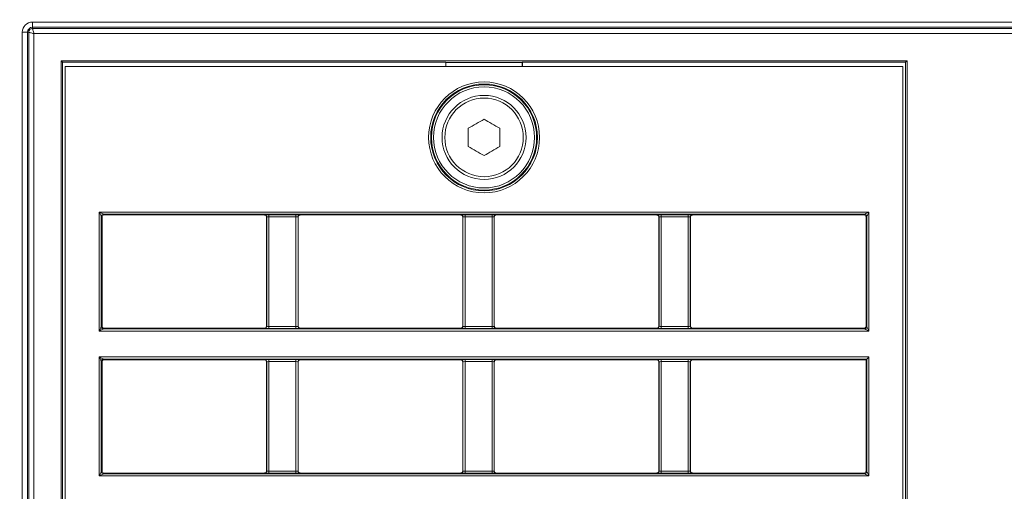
# Model space of a CAD drawing. Header units: millimetres. Extents: x 0 to 1118, y 0 to 864.
# Tile 116 of 256: x 219 to 242, y 434 to 446. Entities that reach past the tile are written whole.
import ezdxf

# ---------------------------------------------------------------- set-up
doc = ezdxf.new("R2010")
doc.units = ezdxf.units.MM
doc.styles.add('SLDTEXTSTYLE0', font='TXT', dxfattribs={"width": 0.605})
doc.dimstyles.new('SLDDIMSTYLE3', dxfattribs={"dimtxt": 3.175, "dimasz": 3.302, "dimexe": 0, "dimexo": 0.0625, "dimgap": 0.79375, "dimtad": 0, "dimtih": 1, "dimtoh": 1, "dimdec": 1, "dimlfac": 4, "dimrnd": 1e-09, "dimzin": 12, "dimdsep": 46, "dimtxsty": 'SLDTEXTSTYLE0', "dimsah": 1, "dimcen": 0.09, "dimadec": 0, "dimazin": 3, "dimtfac": 1, "dimtofl": 0, "dimtmove": 0, "dimatfit": 3, "dimfxl": 1, "dimfrac": 2, "dimtolj": 1, "dimtzin": 12, "dimarcsym": 0})

# ---------------------------------------------------------------- blocks, each defined once
blk = doc.blocks.new('_D_14')
at = {"color": 7, "linetype": 'Continuous', "lineweight": 0}
for p, q in [((90.203, 440.758), (90.203, 477.002)), ((294.996, 440.758), (294.996, 477.002)), ((90.203, 475.402), (187.143, 475.402)), ((294.996, 475.402), (198.057, 475.402))]:
    blk.add_line(p, q, dxfattribs=at)
for points in [[(90.203, 475.402), (93.505, 474.894), (93.505, 475.91)], [(294.996, 475.402), (291.694, 475.91), (291.694, 474.894)]]:
    blk.add_solid(points, dxfattribs=at)
at = {"color": 7, "linetype": 'Continuous', "lineweight": 0, "insert": (187.143, 477.058), "char_height": 3.175, "attachment_point": 1, "style": 'SLDTEXTSTYLE0'}
blk.add_mtext('819.2', dxfattribs=at)

msp = doc.modelspace()

# ---------------------------------------------------------------- linework, layer by layer
at = {"color": 9, "linetype": 'Continuous', "lineweight": 0}
for p, q in [((219.1636, 445.6519), (219.1636, 445.5271)), ((219.1636, 445.6519), (276.4136, 445.6519)), ((219.1636, 445.5271), (219.1636, 445.5002)), ((276.4136, 445.5271), (219.1636, 445.5271)), ((219.1636, 445.5002), (276.4136, 445.5002)), ((219.0448, 445.4083), (218.92, 445.4083)), ((218.92, 395.4083), (218.92, 445.4083)), ((219.0717, 445.4083), (219.0448, 445.4083)), ((219.0448, 445.4083), (219.0448, 395.4083)), ((219.0717, 395.4083), (219.0717, 445.4083)), ((276.3807, 445.3754), (219.1965, 445.3754)), ((219.1965, 445.3754), (219.1965, 395.4412)), ((220.7508, 438.3002), (220.7508, 441.1283)), ((220.7508, 441.1283), (239.0764, 441.1283)), ((220.8008, 441.0284), (220.8008, 438.4001)), ((220.8174, 441.0118), (220.8008, 441.0284)), ((238.9765, 441.0783), (220.8507, 441.0783)), ((220.8507, 441.0783), (220.8673, 441.0617)), ((224.6874, 441.0617), (224.6909, 441.0653)), ((224.7409, 441.0153), (224.7374, 441.0118)), ((224.7409, 438.4132), (224.7409, 441.0153)), ((224.7909, 441.067), (225.4339, 441.067)), ((224.7909, 441.067), (224.7909, 441.017)), ((225.4339, 441.017), (224.7909, 441.017)), ((224.7909, 441.017), (224.7909, 438.4115)), ((225.4339, 441.067), (225.4339, 441.017)), ((225.4339, 438.4115), (225.4339, 441.017)), ((225.4838, 441.0153), (225.4838, 438.4132)), ((225.4874, 441.0118), (225.4838, 441.0153)), ((225.5338, 441.0653), (225.5373, 441.0617)), ((229.3574, 441.0617), (229.3609, 441.0653)), ((229.4109, 441.0153), (229.4074, 441.0118)), ((229.4109, 438.4132), (229.4109, 441.0153)), ((229.4609, 441.067), (230.1039, 441.067)), ((229.4609, 441.067), (229.4609, 441.017)), ((230.1039, 441.017), (229.4609, 441.017)), ((229.4609, 441.017), (229.4609, 438.4115)), ((230.1039, 441.067), (230.1039, 441.017)), ((230.1039, 438.4115), (230.1039, 441.017)), ((230.1538, 441.0153), (230.1538, 438.4132)), ((230.1574, 441.0118), (230.1538, 441.0153)), ((230.2038, 441.0653), (230.2073, 441.0617)), ((234.0274, 441.0617), (234.0309, 441.0653)), ((234.0809, 441.0153), (234.0774, 441.0118)), ((234.0809, 438.4132), (234.0809, 441.0153)), ((234.1309, 441.067), (234.7739, 441.067)), ((234.1309, 441.067), (234.1309, 441.017)), ((234.7739, 441.017), (234.1309, 441.017)), ((234.1309, 441.017), (234.1309, 438.4115)), ((234.7739, 441.067), (234.7739, 441.017)), ((234.7739, 438.4115), (234.7739, 441.017)), ((234.8238, 441.0153), (234.8238, 438.4132)), ((234.8274, 441.0118), (234.8238, 441.0153)), ((234.8738, 441.0653), (234.8773, 441.0617)), ((238.9599, 441.0617), (238.9765, 441.0783)), ((239.0265, 441.0284), (239.0099, 441.0118)), ((239.0265, 438.4001), (239.0265, 441.0284)), ((239.0764, 441.1283), (239.0764, 438.3002)), ((220.8008, 438.4001), (220.8174, 438.4167)), ((224.7374, 438.4167), (224.7409, 438.4132)), ((224.7909, 438.4115), (225.4339, 438.4115)), ((224.7909, 438.4115), (224.7909, 438.3615)), ((225.4339, 438.4115), (225.4339, 438.3615)), ((225.4838, 438.4132), (225.4874, 438.4167)), ((229.4074, 438.4167), (229.4109, 438.4132)), ((229.4609, 438.4115), (230.1039, 438.4115)), ((229.4609, 438.4115), (229.4609, 438.3615)), ((230.1039, 438.4115), (230.1039, 438.3615)), ((230.1538, 438.4132), (230.1574, 438.4167)), ((234.0774, 438.4167), (234.0809, 438.4132)), ((234.1309, 438.4115), (234.7739, 438.4115)), ((234.1309, 438.4115), (234.1309, 438.3615)), ((234.7739, 438.4115), (234.7739, 438.3615)), ((234.8238, 438.4132), (234.8274, 438.4167)), ((239.0099, 438.4167), (239.0265, 438.4001)), ((239.0764, 438.3002), (220.7508, 438.3002)), ((220.8673, 438.3667), (220.8507, 438.3501)), ((220.8507, 438.3501), (238.9765, 438.3501)), ((224.6909, 438.3632), (224.6874, 438.3667)), ((225.4339, 438.3615), (224.7909, 438.3615)), ((225.5373, 438.3667), (225.5338, 438.3632)), ((229.3609, 438.3632), (229.3574, 438.3667)), ((230.1039, 438.3615), (229.4609, 438.3615)), ((230.2073, 438.3667), (230.2038, 438.3632)), ((234.0309, 438.3632), (234.0274, 438.3667)), ((234.7739, 438.3615), (234.1309, 438.3615)), ((234.8773, 438.3667), (234.8738, 438.3632)), ((238.9765, 438.3501), (238.9599, 438.3667)), ((220.7508, 437.6833), (239.0764, 437.6833)), ((220.7508, 434.8552), (220.7508, 437.6833)), ((239.0764, 437.6833), (239.0764, 434.8552)), ((220.8008, 437.5833), (220.8008, 434.9551)), ((220.8174, 437.5668), (220.8008, 437.5833)), ((239.0265, 437.6333), (220.8507, 437.6333)), ((220.8507, 437.6333), (220.8673, 437.6167)), ((224.6874, 437.6167), (224.6909, 437.6203)), ((224.7409, 437.5703), (224.7374, 437.5668)), ((224.7409, 434.9682), (224.7409, 437.5703)), ((224.7909, 437.622), (225.4339, 437.622)), ((224.7909, 437.572), (224.7909, 437.622)), ((225.4339, 437.572), (224.7909, 437.572)), ((224.7909, 437.572), (224.7909, 434.9665)), ((225.4339, 437.572), (225.4339, 437.622)), ((225.4339, 434.9665), (225.4339, 437.572)), ((225.4838, 437.5703), (225.4838, 434.9682)), ((225.4874, 437.5668), (225.4838, 437.5703)), ((225.5338, 437.6203), (225.5373, 437.6167)), ((229.3574, 437.6167), (229.3609, 437.6203)), ((229.4109, 437.5703), (229.4074, 437.5668)), ((229.4109, 434.9682), (229.4109, 437.5703)), ((229.4609, 437.622), (230.1039, 437.622)), ((229.4609, 437.572), (229.4609, 437.622)), ((230.1039, 437.572), (229.4609, 437.572)), ((229.4609, 437.572), (229.4609, 434.9665)), ((230.1039, 437.572), (230.1039, 437.622)), ((230.1039, 434.9665), (230.1039, 437.572)), ((230.1538, 437.5703), (230.1538, 434.9682)), ((230.1574, 437.5668), (230.1538, 437.5703)), ((230.2038, 437.6203), (230.2073, 437.6167)), ((234.0274, 437.6167), (234.0309, 437.6203)), ((234.0809, 437.5703), (234.0774, 437.5668)), ((234.0809, 434.9682), (234.0809, 437.5703)), ((234.1309, 437.622), (234.7739, 437.622)), ((234.1309, 437.572), (234.1309, 437.622)), ((234.7739, 437.572), (234.1309, 437.572)), ((234.1309, 437.572), (234.1309, 434.9665)), ((234.7739, 437.572), (234.7739, 437.622)), ((234.7739, 434.9665), (234.7739, 437.572)), ((234.8238, 437.5703), (234.8238, 434.9682)), ((234.8274, 437.5668), (234.8238, 437.5703)), ((234.8738, 437.6203), (234.8773, 437.6167)), ((239.0265, 434.9551), (239.0265, 437.6333)), ((220.8008, 434.9551), (220.8174, 434.9717)), ((220.8673, 434.9217), (220.8507, 434.9051)), ((220.8507, 434.9051), (238.9765, 434.9051)), ((224.6909, 434.9182), (224.6874, 434.9217)), ((224.7374, 434.9717), (224.7409, 434.9682)), ((224.7909, 434.9165), (224.7909, 434.9665)), ((224.7909, 434.9665), (225.4339, 434.9665)), ((225.4339, 434.9165), (224.7909, 434.9165)), ((225.4339, 434.9165), (225.4339, 434.9665)), ((225.4838, 434.9682), (225.4874, 434.9717)), ((225.5373, 434.9217), (225.5338, 434.9182)), ((229.3609, 434.9182), (229.3574, 434.9217)), ((229.4074, 434.9717), (229.4109, 434.9682)), ((229.4609, 434.9165), (229.4609, 434.9665)), ((229.4609, 434.9665), (230.1039, 434.9665)), ((230.1039, 434.9165), (229.4609, 434.9165)), ((230.1039, 434.9165), (230.1039, 434.9665)), ((230.1538, 434.9682), (230.1574, 434.9717)), ((230.2073, 434.9217), (230.2038, 434.9182)), ((234.0309, 434.9182), (234.0274, 434.9217)), ((234.0774, 434.9717), (234.0809, 434.9682)), ((234.1309, 434.9165), (234.1309, 434.9665)), ((234.1309, 434.9665), (234.7739, 434.9665)), ((234.7739, 434.9165), (234.1309, 434.9165)), ((234.7739, 434.9165), (234.7739, 434.9665)), ((234.8238, 434.9682), (234.8274, 434.9717)), ((234.8773, 434.9217), (234.8738, 434.9182)), ((238.9765, 434.9051), (238.9599, 434.9217)), ((239.0099, 434.9717), (239.0265, 434.9551)), ((239.0764, 434.8552), (220.7508, 434.8552))]:
    msp.add_line(p, q, dxfattribs=at)
at = {"color": 7, "linetype": 'Continuous', "lineweight": 15}
for p, q in [((219.842, 444.7299), (239.9852, 444.7299)), ((219.842, 396.0867), (219.842, 444.7299)), ((219.8769, 444.695), (219.842, 444.7299)), ((239.9503, 444.695), (239.9852, 444.7299)), ((239.9852, 444.7299), (239.9852, 396.0867)), ((229.0019, 444.695), (219.8769, 444.695)), ((219.8769, 444.695), (219.8769, 396.1217)), ((219.9424, 444.5942), (219.9424, 396.1867)), ((239.8849, 444.5942), (219.9424, 444.5942)), ((229.0052, 444.6917), (229.0019, 444.695)), ((229.0019, 444.695), (229.0019, 444.5942)), ((230.822, 444.6917), (229.0052, 444.6917)), ((229.0052, 444.6917), (229.0052, 444.5942)), ((230.822, 444.6917), (230.8253, 444.695)), ((230.822, 444.5942), (230.822, 444.6917)), ((239.9503, 444.695), (230.8253, 444.695)), ((230.8253, 444.5942), (230.8253, 444.695)), ((239.8849, 396.1867), (239.8849, 444.5942)), ((239.9503, 396.1217), (239.9503, 444.695)), ((229.5386, 442.6902), (229.5386, 443.1233)), ((230.2886, 443.1233), (230.2886, 442.6902)), ((220.8174, 441.0118), (220.8174, 438.4167)), ((224.6874, 441.0617), (220.8673, 441.0617)), ((224.7374, 441.0118), (224.7374, 438.4167)), ((225.4874, 438.4167), (225.4874, 441.0118)), ((229.3574, 441.0617), (225.5373, 441.0617)), ((229.4074, 441.0118), (229.4074, 438.4167)), ((230.1574, 438.4167), (230.1574, 441.0118)), ((234.0274, 441.0617), (230.2073, 441.0617)), ((234.0774, 441.0118), (234.0774, 438.4167)), ((234.8274, 438.4167), (234.8274, 441.0118)), ((238.9599, 441.0617), (234.8773, 441.0617)), ((239.0099, 438.4167), (239.0099, 441.0118)), ((220.8673, 438.3667), (224.6874, 438.3667)), ((225.5373, 438.3667), (229.3574, 438.3667)), ((230.2073, 438.3667), (234.0274, 438.3667)), ((234.8773, 438.3667), (238.9599, 438.3667)), ((220.8174, 437.5668), (220.8174, 434.9717)), ((224.6874, 437.6167), (220.8673, 437.6167)), ((224.7374, 437.5668), (224.7374, 434.9717)), ((225.4874, 434.9717), (225.4874, 437.5668)), ((229.3574, 437.6167), (225.5373, 437.6167)), ((229.4074, 437.5668), (229.4074, 434.9717)), ((230.1574, 434.9717), (230.1574, 437.5668)), ((234.0274, 437.6167), (230.2073, 437.6167)), ((234.0774, 437.5668), (234.0774, 434.9717)), ((234.8274, 434.9717), (234.8274, 437.5668)), ((239.0099, 437.6167), (234.8773, 437.6167)), ((239.0099, 437.6167), (239.0265, 437.6333)), ((239.0099, 434.9717), (239.0099, 437.6167)), ((220.8673, 434.9217), (224.6874, 434.9217)), ((225.5373, 434.9217), (229.3574, 434.9217)), ((230.2073, 434.9217), (234.0274, 434.9217)), ((234.8773, 434.9217), (238.9599, 434.9217))]:
    msp.add_line(p, q, dxfattribs=at)
at = {"color": 7, "linetype": 'Continuous', "lineweight": 15, "flags": 128}
for points in [[(229.5386, 443.1233), (229.5853, 443.1502), (229.6322, 443.1773), (229.6791, 443.2044), (229.7261, 443.2315), (229.7731, 443.2586), (229.82, 443.2857), (229.8669, 443.3128), (229.9136, 443.3398)], [(229.9136, 443.3398), (229.9603, 443.3128), (230.0072, 443.2857), (230.0541, 443.2586), (230.1011, 443.2315), (230.1481, 443.2044), (230.195, 443.1773), (230.2419, 443.1502), (230.2886, 443.1233)], [(229.9136, 442.4737), (229.8669, 442.5007), (229.82, 442.5278), (229.7731, 442.5549), (229.7261, 442.582), (229.6791, 442.6091), (229.6322, 442.6362), (229.5853, 442.6633), (229.5386, 442.6902)], [(230.2886, 442.6902), (230.2419, 442.6633), (230.195, 442.6362), (230.1481, 442.6091), (230.1011, 442.582), (230.0541, 442.5549), (230.0072, 442.5278), (229.9603, 442.5007), (229.9136, 442.4737)], [(239.0764, 437.6833), (239.0668, 437.6737), (239.0575, 437.6644), (239.0489, 437.6558), (239.0414, 437.6483), (239.0352, 437.6421), (239.0305, 437.6374), (239.0276, 437.6345), (239.0265, 437.6333)]]:
    msp.add_lwpolyline(points, dxfattribs=at)
at = {"color": 9, "linetype": 'Continuous', "lineweight": 0, "flags": 128}
for points in [[(220.8008, 441.0284), (220.7996, 441.0306), (220.7967, 441.0365), (220.792, 441.0458), (220.7858, 441.0582), (220.7783, 441.0733), (220.7697, 441.0905), (220.7604, 441.109), (220.7508, 441.1283)], [(220.7508, 441.1283), (220.7701, 441.1187), (220.7886, 441.1094), (220.8058, 441.1008), (220.8209, 441.0933), (220.8333, 441.0871), (220.8426, 441.0824), (220.8485, 441.0795), (220.8507, 441.0783)], [(238.9765, 441.0783), (238.9787, 441.0795), (238.9846, 441.0824), (238.9939, 441.0871), (239.0064, 441.0933), (239.0214, 441.1008), (239.0386, 441.1094), (239.0571, 441.1187), (239.0764, 441.1283)], [(239.0764, 441.1283), (239.0668, 441.109), (239.0575, 441.0905), (239.0489, 441.0733), (239.0414, 441.0582), (239.0352, 441.0458), (239.0305, 441.0365), (239.0276, 441.0306), (239.0265, 441.0284)], [(220.7508, 438.3002), (220.7604, 438.3195), (220.7697, 438.338), (220.7783, 438.3552), (220.7858, 438.3702), (220.792, 438.3827), (220.7967, 438.392), (220.7996, 438.3979), (220.8008, 438.4001)], [(239.0265, 438.4001), (239.0276, 438.3979), (239.0305, 438.392), (239.0352, 438.3827), (239.0414, 438.3702), (239.0489, 438.3552), (239.0575, 438.338), (239.0668, 438.3195), (239.0764, 438.3002)], [(220.8507, 438.3501), (220.8485, 438.349), (220.8426, 438.3461), (220.8333, 438.3414), (220.8209, 438.3352), (220.8058, 438.3277), (220.7886, 438.3191), (220.7701, 438.3098), (220.7508, 438.3002)], [(239.0764, 438.3002), (239.0571, 438.3098), (239.0386, 438.3191), (239.0214, 438.3277), (239.0064, 438.3352), (238.9939, 438.3414), (238.9846, 438.3461), (238.9787, 438.349), (238.9765, 438.3501)], [(220.7508, 437.6833), (220.7701, 437.6737), (220.7886, 437.6644), (220.8058, 437.6558), (220.8209, 437.6483), (220.8333, 437.6421), (220.8426, 437.6374), (220.8485, 437.6345), (220.8507, 437.6333)], [(220.8008, 437.5833), (220.7996, 437.5856), (220.7967, 437.5915), (220.792, 437.6008), (220.7858, 437.6132), (220.7783, 437.6283), (220.7697, 437.6455), (220.7604, 437.664), (220.7508, 437.6833)], [(220.7508, 434.8552), (220.7604, 434.8744), (220.7697, 434.893), (220.7783, 434.9102), (220.7858, 434.9252), (220.792, 434.9377), (220.7967, 434.947), (220.7996, 434.9529), (220.8008, 434.9551)], [(220.8507, 434.9051), (220.8485, 434.904), (220.8426, 434.9011), (220.8333, 434.8964), (220.8209, 434.8902), (220.8058, 434.8827), (220.7886, 434.8741), (220.7701, 434.8648), (220.7508, 434.8552)], [(239.0764, 434.8552), (239.0571, 434.8648), (239.0386, 434.8741), (239.0214, 434.8827), (239.0064, 434.8902), (238.9939, 434.8964), (238.9846, 434.9011), (238.9787, 434.904), (238.9765, 434.9051)], [(239.0265, 434.9551), (239.0276, 434.9529), (239.0305, 434.947), (239.0352, 434.9377), (239.0414, 434.9252), (239.0489, 434.9102), (239.0575, 434.893), (239.0668, 434.8744), (239.0764, 434.8552)]]:
    msp.add_lwpolyline(points, dxfattribs=at)
at = {"color": 9, "linetype": 'Continuous', "lineweight": 0}
for radius in [1.3203, 1.2703, 1.2524, 1.2024, 0.9347]:
    msp.add_circle((229.9136, 442.9067), radius, dxfattribs=at)
at = {"color": 7, "linetype": 'Continuous', "lineweight": 15}
msp.add_circle((229.9136, 442.9067), 1, dxfattribs=at)
at = {"color": 9, "linetype": 'Continuous', "lineweight": 0}
for centre, radius, start, end in [((219.1636, 445.4083), 0.2436, 90, 180), ((219.1636, 445.4083), 0.1188, 90, 180), ((220.8508, 441.0283), 0.05, 90.01932, 179.97988), ((224.6908, 441.0152), 0.05, 0.02124, 89.97761), ((225.5339, 441.0152), 0.05, 90.02243, 179.97878), ((229.3608, 441.0152), 0.05, 0.02144, 89.9775), ((230.2039, 441.0152), 0.05, 90.02273, 179.97834), ((234.0308, 441.0152), 0.05, 0.02166, 89.97727), ((234.8739, 441.0152), 0.05, 90.02167, 179.98046), ((238.9764, 441.0283), 0.05, 0.02076, 89.98031), ((220.8508, 438.4002), 0.05, 180.02012, 269.98068), ((224.6908, 438.4132), 0.05, 270.01935, 359.97966), ((225.5339, 438.4132), 0.05, 180.02033, 269.98061), ((229.3608, 438.4132), 0.05, 270.01947, 359.97946), ((230.2039, 438.4132), 0.05, 180.02076, 269.98031), ((234.0308, 438.4132), 0.05, 270.01969, 359.97924), ((234.8739, 438.4132), 0.05, 180.01864, 269.98136), ((238.9764, 438.4002), 0.05, 270.01969, 359.97924), ((220.8508, 437.5833), 0.05, 90.02235, 179.97898), ((224.6908, 437.5702), 0.05, 0.02034, 89.98065), ((225.5339, 437.5702), 0.05, 90.01939, 179.97967), ((229.3608, 437.5702), 0.05, 0.02054, 89.98053), ((230.2039, 437.5702), 0.05, 90.01969, 179.97924), ((234.0308, 437.5702), 0.05, 0.02076, 89.98031), ((234.8739, 437.5702), 0.05, 90.01864, 179.98136), ((220.8508, 434.9552), 0.05, 180.02057, 269.97916), ((224.6908, 434.9682), 0.05, 270.02087, 359.97921), ((225.5339, 434.9682), 0.05, 180.02078, 269.97909), ((229.3608, 434.9682), 0.05, 270.02099, 359.97901), ((230.2039, 434.9682), 0.05, 180.02121, 269.97879), ((234.0308, 434.9682), 0.05, 270.02121, 359.97879), ((234.8739, 434.9682), 0.05, 180.01909, 269.97985), ((238.9764, 434.9552), 0.05, 270.02121, 359.97879)]:
    msp.add_arc(centre, radius, start, end, dxfattribs=at)
at = {"color": 7, "linetype": 'Continuous', "lineweight": 15}
for centre, major_axis, start_param, end_param in [((220.8674, 441.0117), (-0.0354, 0.0354), 5.4979394, 7.0684312), ((238.9598, 441.0117), (-0.0354, -0.0354), 2.3563468, 3.9268385), ((220.8674, 438.4168), (0.0354, 0.0354), 2.3563468, 3.9268385), ((238.9598, 438.4168), (-0.0354, 0.0354), 2.3563468, 3.9268385), ((220.8674, 437.5667), (0.0354, -0.0354), 2.3563468, 3.9268385), ((220.8674, 434.9718), (0.0354, 0.0354), 2.3563468, 3.9268385), ((238.9598, 434.9718), (-0.0354, 0.0354), 2.3563468, 3.9268385)]:
    msp.add_ellipse(centre, major_axis=major_axis, ratio=0.9996955, start_param=start_param, end_param=end_param, dxfattribs=at)
at = {"color": 9, "linetype": 'Continuous', "lineweight": 0}
for centre, major_axis, ratio, start_param, end_param in [((224.7909, 441.0652), (0.1, 0), 0.0174551, 1.5707963, 3.1241394), ((224.7909, 441.0152), (0.05, 0), 0.0349101, 1.5707963, 3.1241394), ((225.4339, 441.0652), (0.1, 0), 0.0174551, 0.0174533, 1.5707963), ((225.4339, 441.0152), (0.05, 0), 0.0349101, 0.0174533, 1.5707963), ((229.4609, 441.0652), (0.1, 0), 0.0174551, 1.5707963, 3.1241394), ((229.4609, 441.0152), (0.05, 0), 0.0349101, 1.5707963, 3.1241394), ((230.1039, 441.0652), (0.1, 0), 0.0174551, 0.0174533, 1.5707963), ((230.1039, 441.0152), (0.05, 0), 0.0349101, 0.0174533, 1.5707963), ((234.1309, 441.0652), (0.1, 0), 0.0174551, 1.5707963, 3.1241394), ((234.1309, 441.0152), (0.05, 0), 0.0349101, 1.5707963, 3.1241394), ((234.7739, 441.0652), (0.1, 0), 0.0174551, 0.0174533, 1.5707963), ((234.7739, 441.0152), (0.05, 0), 0.0349101, 0.0174533, 1.5707963), ((224.7909, 438.4133), (0.05, 0), 0.0349101, 3.1590459, 4.712389), ((225.4339, 438.4133), (0.05, 0), 0.0349101, 4.712389, 6.265732), ((229.4609, 438.4133), (0.05, 0), 0.0349101, 3.1590459, 4.712389), ((230.1039, 438.4133), (0.05, 0), 0.0349101, 4.712389, 6.265732), ((234.1309, 438.4133), (0.05, 0), 0.0349101, 3.1590459, 4.712389), ((234.7739, 438.4133), (0.05, 0), 0.0349101, 4.712389, 6.265732), ((224.7909, 438.3633), (0.1, 0), 0.0174551, 3.1590459, 4.712389), ((225.4339, 438.3633), (0.1, 0), 0.0174551, 4.712389, 6.265732), ((229.4609, 438.3633), (0.1, 0), 0.0174551, 3.1590459, 4.712389), ((230.1039, 438.3633), (0.1, 0), 0.0174551, 4.712389, 6.265732), ((234.1309, 438.3633), (0.1, 0), 0.0174551, 3.1590459, 4.712389), ((234.7739, 438.3633), (0.1, 0), 0.0174551, 4.712389, 6.265732), ((224.7909, 437.6202), (0.1, 0), 0.0174551, 1.5707963, 3.1241394), ((224.7909, 437.5702), (0.05, 0), 0.0349101, 1.5707963, 3.1241394), ((225.4339, 437.6202), (0.1, 0), 0.0174551, 0.0174533, 1.5707963), ((225.4339, 437.5702), (0.05, 0), 0.0349101, 0.0174533, 1.5707963), ((229.4609, 437.6202), (0.1, 0), 0.0174551, 1.5707963, 3.1241394), ((229.4609, 437.5702), (0.05, 0), 0.0349101, 1.5707963, 3.1241394), ((230.1039, 437.6202), (0.1, 0), 0.0174551, 0.0174533, 1.5707963), ((230.1039, 437.5702), (0.05, 0), 0.0349101, 0.0174533, 1.5707963), ((234.1309, 437.6202), (0.1, 0), 0.0174551, 1.5707963, 3.1241394), ((234.1309, 437.5702), (0.05, 0), 0.0349101, 1.5707963, 3.1241394), ((234.7739, 437.6202), (0.1, 0), 0.0174551, 0.0174533, 1.5707963), ((234.7739, 437.5702), (0.05, 0), 0.0349101, 0.0174533, 1.5707963), ((224.7909, 434.9183), (0.1, 0), 0.0174551, 3.1590459, 4.712389), ((224.7909, 434.9683), (0.05, 0), 0.0349101, 3.1590459, 4.712389), ((225.4339, 434.9683), (0.05, 0), 0.0349101, 4.712389, 6.265732), ((225.4339, 434.9183), (0.1, 0), 0.0174551, 4.712389, 6.265732), ((229.4609, 434.9183), (0.1, 0), 0.0174551, 3.1590459, 4.712389), ((229.4609, 434.9683), (0.05, 0), 0.0349101, 3.1590459, 4.712389), ((230.1039, 434.9683), (0.05, 0), 0.0349101, 4.712389, 6.265732), ((230.1039, 434.9183), (0.1, 0), 0.0174551, 4.712389, 6.265732), ((234.1309, 434.9183), (0.1, 0), 0.0174551, 3.1590459, 4.712389), ((234.1309, 434.9683), (0.05, 0), 0.0349101, 3.1590459, 4.712389), ((234.7739, 434.9683), (0.05, 0), 0.0349101, 4.712389, 6.265732), ((234.7739, 434.9183), (0.1, 0), 0.0174551, 4.712389, 6.265732)]:
    msp.add_ellipse(centre, major_axis=major_axis, ratio=ratio, start_param=start_param, end_param=end_param, dxfattribs=at)
for points, knots in [([(219.0717, 445.4083), (219.0731, 445.4203), (219.0759, 445.4444), (219.0972, 445.4747), (219.1275, 445.496), (219.1516, 445.4988), (219.1636, 445.5002)], [0, 0, 0, 0, 0.2501505, 0.5, 0.749845, 1, 1, 1, 1]), ([(219.1636, 445.5002), (219.1641, 445.4978), (219.1648, 445.494), (219.169, 445.4775), (219.1746, 445.4563), (219.1838, 445.422), (219.1923, 445.3909), (219.1965, 445.3754)], [0, 0, 0, 0, 0.2414191, 0.3687195, 0.5004159, 0.7500805, 1, 1, 1, 1]), ([(219.0717, 445.4083), (219.0742, 445.4078), (219.0779, 445.4071), (219.0944, 445.4029), (219.1156, 445.3973), (219.1499, 445.3881), (219.181, 445.3796), (219.1965, 445.3754)], [0, 0, 0, 0, 0.2414395, 0.3687394, 0.5004129, 0.7500776, 1, 1, 1, 1])]:
    msp.add_open_spline(points, degree=3, knots=knots, dxfattribs=at)
at = {"color": 7, "linetype": 'Continuous', "lineweight": 15}
for points, knots in [([(224.6874, 441.0617), (224.6939, 441.061), (224.707, 441.0595), (224.7235, 441.0479), (224.7351, 441.0314), (224.7366, 441.0183), (224.7374, 441.0118)], [0, 0, 0, 0, 0.2500311, 0.5000246, 0.7500047, 1, 1, 1, 1]), ([(225.4874, 441.0118), (225.4881, 441.0183), (225.4896, 441.0314), (225.5012, 441.0479), (225.5177, 441.0595), (225.5308, 441.061), (225.5373, 441.0617)], [0, 0, 0, 0, 0.2499985, 0.5000073, 0.7499881, 1, 1, 1, 1]), ([(229.3574, 441.0617), (229.3639, 441.061), (229.377, 441.0595), (229.3935, 441.0479), (229.4051, 441.0314), (229.4066, 441.0183), (229.4074, 441.0118)], [0, 0, 0, 0, 0.2500318, 0.5000262, 0.7500057, 1, 1, 1, 1]), ([(230.1574, 441.0118), (230.1581, 441.0183), (230.1596, 441.0314), (230.1712, 441.0479), (230.1877, 441.0595), (230.2008, 441.061), (230.2073, 441.0617)], [0, 0, 0, 0, 0.2499986, 0.5000066, 0.7499897, 1, 1, 1, 1]), ([(234.0274, 441.0617), (234.0339, 441.061), (234.047, 441.0595), (234.0635, 441.0479), (234.0751, 441.0314), (234.0766, 441.0183), (234.0774, 441.0118)], [0, 0, 0, 0, 0.25003219, 0.50002204, 0.75000526, 1, 1, 1, 1]), ([(234.8274, 441.0118), (234.8281, 441.0183), (234.8296, 441.0314), (234.8412, 441.0479), (234.8577, 441.0595), (234.8708, 441.061), (234.8773, 441.0617)], [0, 0, 0, 0, 0.249999, 0.5000107, 0.7499893, 1, 1, 1, 1]), ([(224.7374, 438.4167), (224.7366, 438.4102), (224.7351, 438.3971), (224.7235, 438.3806), (224.707, 438.369), (224.6939, 438.3675), (224.6874, 438.3667)], [0, 0, 0, 0, 0.2499942, 0.4999731, 0.7499654, 1, 1, 1, 1]), ([(225.5373, 438.3667), (225.5308, 438.3675), (225.5177, 438.369), (225.5012, 438.3806), (225.4896, 438.3971), (225.4881, 438.4102), (225.4874, 438.4167)], [0, 0, 0, 0, 0.2500344, 0.500027, 0.7500059, 1, 1, 1, 1]), ([(229.4074, 438.4167), (229.4066, 438.4102), (229.4051, 438.3971), (229.3935, 438.3806), (229.377, 438.369), (229.3639, 438.3675), (229.3574, 438.3667)], [0, 0, 0, 0, 0.2499932, 0.4999715, 0.7499647, 1, 1, 1, 1]), ([(230.2073, 438.3667), (230.2008, 438.3675), (230.1877, 438.369), (230.1712, 438.3806), (230.1596, 438.3971), (230.1581, 438.4102), (230.1574, 438.4167)], [0, 0, 0, 0, 0.2500353, 0.5000285, 0.7500068, 1, 1, 1, 1]), ([(234.0774, 438.4167), (234.0766, 438.4102), (234.0751, 438.3971), (234.0635, 438.3806), (234.047, 438.369), (234.0339, 438.3675), (234.0274, 438.3667)], [0, 0, 0, 0, 0.2499936, 0.4999756, 0.7499643, 1, 1, 1, 1]), ([(234.8773, 438.3667), (234.8708, 438.3675), (234.8577, 438.369), (234.8412, 438.3806), (234.8296, 438.3971), (234.8281, 438.4102), (234.8274, 438.4167)], [0, 0, 0, 0, 0.2500368, 0.5000265, 0.750003, 1, 1, 1, 1]), ([(224.6874, 437.6167), (224.6939, 437.616), (224.707, 437.6145), (224.7235, 437.6029), (224.7351, 437.5864), (224.7366, 437.5733), (224.7374, 437.5668)], [0, 0, 0, 0, 0.2500129, 0.5000091, 0.7499997, 1, 1, 1, 1]), ([(225.4874, 437.5668), (225.4881, 437.5733), (225.4896, 437.5864), (225.5012, 437.6029), (225.5177, 437.6145), (225.5308, 437.616), (225.5373, 437.6167)], [0, 0, 0, 0, 0.2500001, 0.4999908, 0.7499864, 1, 1, 1, 1]), ([(229.3574, 437.6167), (229.3639, 437.616), (229.377, 437.6145), (229.3935, 437.6029), (229.4051, 437.5864), (229.4066, 437.5733), (229.4074, 437.5668)], [0, 0, 0, 0, 0.2500176, 0.5000104, 0.7499999, 1, 1, 1, 1]), ([(230.1574, 437.5668), (230.1581, 437.5733), (230.1596, 437.5864), (230.1712, 437.6029), (230.1877, 437.6145), (230.2008, 437.616), (230.2073, 437.6167)], [0, 0, 0, 0, 0.2500003, 0.49999, 0.749988, 1, 1, 1, 1]), ([(234.0274, 437.6167), (234.0339, 437.616), (234.047, 437.6145), (234.0635, 437.6029), (234.0751, 437.5864), (234.0766, 437.5733), (234.0774, 437.5668)], [0, 0, 0, 0, 0.2500124, 0.5000059, 0.7499993, 1, 1, 1, 1]), ([(234.8274, 437.5668), (234.8281, 437.5733), (234.8296, 437.5864), (234.8412, 437.6029), (234.8577, 437.6145), (234.8708, 437.616), (234.8773, 437.6167)], [0, 0, 0, 0, 0.2500007, 0.4999941, 0.7499876, 1, 1, 1, 1]), ([(224.7374, 434.9717), (224.7366, 434.9652), (224.7351, 434.9521), (224.7235, 434.9356), (224.707, 434.924), (224.6939, 434.9225), (224.6874, 434.9217)], [0, 0, 0, 0, 0.2499835, 0.4999734, 0.7499667, 1, 1, 1, 1]), ([(225.5373, 434.9217), (225.5308, 434.9225), (225.5177, 434.924), (225.5012, 434.9356), (225.4896, 434.9521), (225.4881, 434.9652), (225.4874, 434.9717)], [0, 0, 0, 0, 0.2500331, 0.5000267, 0.7500166, 1, 1, 1, 1]), ([(229.4074, 434.9717), (229.4066, 434.9652), (229.4051, 434.9521), (229.3935, 434.9356), (229.377, 434.924), (229.3639, 434.9225), (229.3574, 434.9217)], [0, 0, 0, 0, 0.2499825, 0.4999718, 0.749966, 1, 1, 1, 1]), ([(230.2073, 434.9217), (230.2008, 434.9225), (230.1877, 434.924), (230.1712, 434.9356), (230.1596, 434.9521), (230.1581, 434.9652), (230.1574, 434.9717)], [0, 0, 0, 0, 0.250034, 0.5000282, 0.7500175, 1, 1, 1, 1]), ([(234.0774, 434.9717), (234.0766, 434.9652), (234.0751, 434.9521), (234.0635, 434.9356), (234.047, 434.924), (234.0339, 434.9225), (234.0274, 434.9217)], [0, 0, 0, 0, 0.2499829, 0.4999759, 0.7499656, 1, 1, 1, 1]), ([(234.8773, 434.9217), (234.8708, 434.9225), (234.8577, 434.924), (234.8412, 434.9356), (234.8296, 434.9521), (234.8281, 434.9652), (234.8274, 434.9717)], [0, 0, 0, 0, 0.2500355, 0.5000262, 0.7500137, 1, 1, 1, 1])]:
    msp.add_open_spline(points, degree=3, knots=knots, dxfattribs=at)

# ---------------------------------------------------------------- dimensions: what is measured, and where the dimension line sits
at = {"color": 7, "linetype": 'Continuous', "lineweight": 0}
dim = msp.add_linear_dim(base=(294.9963, 475.4019), p1=(90.2034, 439.1583), p2=(294.9963, 439.1583), dimstyle='SLDDIMSTYLE3', dxfattribs=at)
dim.commit()
dim.dimension.update_dxf_attribs({"geometry": '_D_14', "text_midpoint": (192.5999, 475.4019), "dimtype": 160})

doc.saveas('drawing.dxf')
